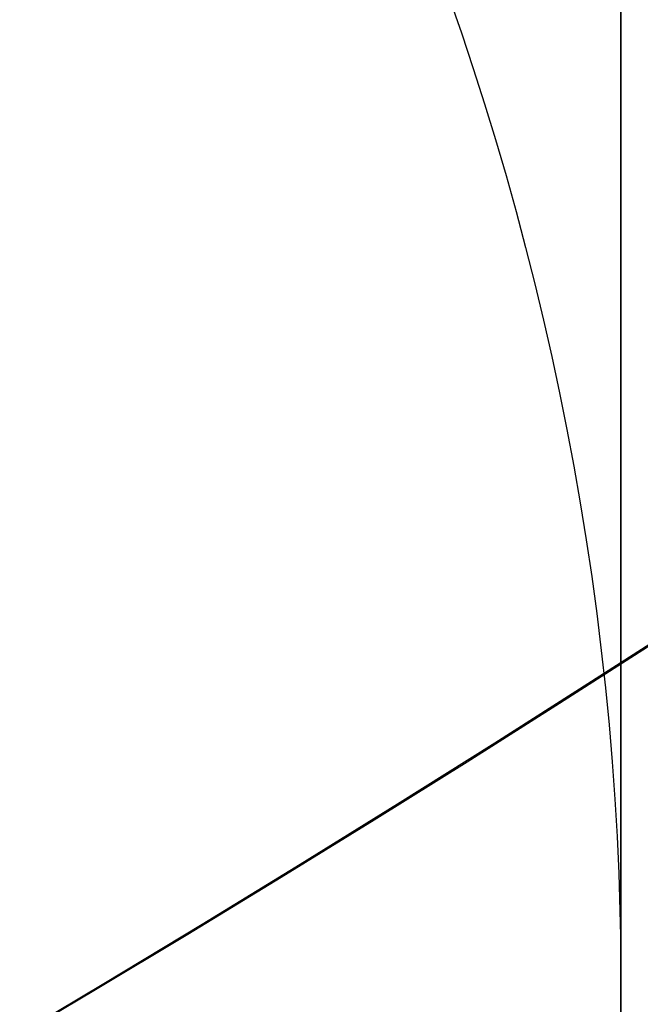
# Model space of a CAD drawing. Header units: millimetres. Extents: x -273 to 273, y -262 to 262.
# Tile 128 of 256: x 0.9416 to 1.0019, y -1.5899 to -1.4942. Entities that reach past the tile are written whole.
import ezdxf

# ---------------------------------------------------------------- set-up
doc = ezdxf.new("R2010")
doc.units = ezdxf.units.MM
doc.header["$MEASUREMENT"] = 0
doc.layers.add('Default', color=7, linetype='Continuous', true_color=0x000000)

# ---------------------------------------------------------------- blocks, each defined once
blk = doc.blocks.new('Block 01')
at = {"layer": 'Default', "color": 9, "true_color": 0xbfbfbf}
for points, knots in [([(0.9999999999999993, 0.9625595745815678, 779.189699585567), (0.9999999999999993, 1.280998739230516, 768.9222849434), (0.9999999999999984, 1.608226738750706, 758.6551502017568), (0.9999999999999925, 2.16290841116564, 741.7134129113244), (0.9999999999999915, 2.385163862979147, 735.0386403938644), (0.9999999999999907, 2.680020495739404, 726.3185048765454), (0.9999999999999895, 2.749496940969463, 724.2730361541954), (0.9999999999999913, 2.950221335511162, 718.3886082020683), (0.9999999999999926, 3.082223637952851, 714.5496747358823), (0.9999999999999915, 3.277304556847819, 708.9117359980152), (0.9999999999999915, 3.339734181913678, 707.1127082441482), (0.9999999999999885, 3.555340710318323, 700.9136911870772), (0.9999999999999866, 3.70928984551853, 696.5137288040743), (0.9999999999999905, 3.950457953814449, 689.6254209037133), (0.9999999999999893, 4.037597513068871, 687.1370725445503), (0.9999999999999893, 4.243346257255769, 681.2464907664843), (0.9999999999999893, 4.361796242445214, 677.8442516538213), (0.9999999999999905, 4.515059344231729, 673.3905213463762), (0.9999999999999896, 4.551104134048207, 672.3390726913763), (0.9999999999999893, 4.654748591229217, 669.3007794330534), (0.9999999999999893, 4.721901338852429, 667.3139195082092), (0.9999999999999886, 4.819302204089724, 664.3890582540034), (0.9999999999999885, 4.850315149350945, 663.4510824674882), (0.9999999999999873, 4.939106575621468, 660.7418510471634), (0.9999999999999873, 4.996199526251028, 658.9705727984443), (0.9999999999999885, 5.078196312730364, 656.3635239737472), (0.9999999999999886, 5.104171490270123, 655.5277872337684), (0.9999999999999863, 5.178117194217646, 653.1145003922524), (0.9999999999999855, 5.225159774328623, 651.5369216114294), (0.9999999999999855, 5.29177571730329, 649.2151569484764), (0.9999999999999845, 5.312728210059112, 648.4710108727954), (0.9999999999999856, 5.371892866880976, 646.3223061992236), (0.9999999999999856, 5.408934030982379, 644.9177149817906), (0.9999999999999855, 5.460257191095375, 642.8504632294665), (0.9999999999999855, 5.476222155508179, 642.1878448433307), (0.9999999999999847, 5.520726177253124, 640.2741157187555), (0.9999999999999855, 5.547853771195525, 639.0229716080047), (0.9999999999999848, 5.58403775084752, 637.1812211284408), (0.9999999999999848, 5.595070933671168, 636.5906540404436), (0.9999999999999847, 5.633113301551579, 634.4275768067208), (0.9999999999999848, 5.656253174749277, 632.854995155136), (0.9999999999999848, 5.683104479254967, 630.3453829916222), (0.9999999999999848, 5.690876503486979, 629.4083981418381), (0.9999999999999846, 5.704959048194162, 626.7757251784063), (0.9999999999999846, 5.705103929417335, 625.0799908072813), (0.9999999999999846, 5.686627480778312, 622.6148386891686), (0.9999999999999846, 5.678186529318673, 621.8453577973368), (0.9999999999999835, 5.64545024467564, 619.6685621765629), (0.9999999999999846, 5.613843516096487, 618.2613429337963), (0.9999999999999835, 5.547641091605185, 616.2076259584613), (0.9999999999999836, 5.523868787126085, 615.5607945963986), (0.9999999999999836, 5.446622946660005, 613.7124725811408), (0.9999999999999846, 5.385124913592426, 612.5113068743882), (0.9999999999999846, 5.275243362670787, 610.7489796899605), (0.9999999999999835, 5.237283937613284, 610.1871802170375), (0.9999999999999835, 5.118499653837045, 608.5617062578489), (0.9999999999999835, 5.029625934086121, 607.4986175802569), (0.9999999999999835, 4.881019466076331, 605.9291952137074), (0.9999999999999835, 4.83032082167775, 605.4220101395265), (0.9999999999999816, 4.673910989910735, 603.9353326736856), (0.9999999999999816, 4.560934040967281, 602.956608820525), (0.9999999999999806, 4.379236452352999, 601.5028346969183), (0.9999999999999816, 4.317553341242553, 601.0269018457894), (0.9999999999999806, 4.12857482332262, 599.6160337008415), (0.9999999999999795, 3.995433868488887, 598.6818870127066), (0.9999999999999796, 3.786684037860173, 597.287361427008), (0.9999999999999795, 3.716032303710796, 596.826235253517), (0.9999999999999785, 3.50066539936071, 595.4488499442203), (0.9999999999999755, 3.351765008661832, 594.5332490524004), (0.9999999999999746, 3.122282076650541, 593.1623081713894), (0.9999999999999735, 3.044892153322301, 592.7064300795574), (0.9999999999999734, 2.732205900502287, 590.8863798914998), (0.9999999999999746, 2.48970919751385, 589.5234549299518), (0.9999999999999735, 2.078471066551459, 587.25494673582), (0.9999999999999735, 1.91220008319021, 586.3489072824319), (0.9999999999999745, 1.410808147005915, 583.632654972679), (0.9999999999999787, 1.072868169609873, 581.822963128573), (0.9999999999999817, 0.5711502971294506, 579.1065381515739), (0.9999999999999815, 0.4046971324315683, 578.2002993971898), (0.9999999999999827, -0.09076097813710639, 575.4739079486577), (0.9999999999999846, -0.4145497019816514, 573.6527914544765), (0.9999999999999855, -0.8824460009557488, 570.9120456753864), (0.9999999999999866, -1.035911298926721, 569.9940308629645), (0.9999999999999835, -1.488219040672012, 567.219143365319), (0.9999999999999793, -1.775493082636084, 565.3603697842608), (0.9999999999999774, -2.18030329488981, 562.5551785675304), (0.9999999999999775, -2.311710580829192, 561.6107802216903), (0.9999999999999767, -2.6956154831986, 558.739862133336), (0.9999999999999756, -2.932182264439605, 556.8112103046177), (0.9999999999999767, -3.257130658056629, 553.8923683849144), (0.9999999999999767, -3.36147088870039, 552.9039599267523), (0.9999999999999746, -3.663546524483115, 549.8806416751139), (0.9999999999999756, -3.843391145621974, 547.8439591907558), (0.9999999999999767, -4.083989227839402, 544.7530731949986), (0.9999999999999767, -4.160288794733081, 543.7000679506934), (0.9999999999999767, -4.379039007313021, 540.4594946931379), (0.9999999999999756, -4.504346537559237, 538.2707934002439), (0.9999999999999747, -4.668144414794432, 534.9404097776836), (0.9999999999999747, -4.719466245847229, 533.7993364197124), (0.9999999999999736, -4.865625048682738, 530.2683522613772), (0.9999999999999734, -4.946798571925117, 527.8778965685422), (0.9999999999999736, -5.053184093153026, 524.2318923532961), (0.9999999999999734, -5.086627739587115, 522.9765634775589), (0.9999999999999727, -5.166318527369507, 519.7554249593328), (0.9999999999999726, -5.209125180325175, 517.7895314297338), (0.9999999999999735, -5.261845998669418, 515.1450833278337), (0.9999999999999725, -5.274934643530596, 514.4665890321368), (0.9999999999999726, -5.313790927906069, 512.3949672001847), (0.9999999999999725, -5.338397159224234, 511.0018180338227), (0.9999999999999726, -5.374120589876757, 508.8936473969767), (0.9999999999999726, -5.385971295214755, 508.1786381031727), (0.9999999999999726, -5.421515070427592, 505.9960504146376), (0.9999999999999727, -5.44455021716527, 504.5284613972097), (0.9999999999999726, -5.478716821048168, 502.3080902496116), (0.9999999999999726, -5.490179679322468, 501.5553131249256), (0.9999999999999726, -5.524920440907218, 499.2587152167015), (0.9999999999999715, -5.547960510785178, 497.7148908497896), (0.9999999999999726, -5.582803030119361, 495.3799789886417), (0.9999999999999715, -5.594605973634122, 494.5888914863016), (0.9999999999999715, -5.630680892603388, 492.1773672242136), (0.9999999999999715, -5.655055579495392, 490.5569319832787), (0.9999999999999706, -5.692442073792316, 488.1072702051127), (0.9999999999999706, -5.705190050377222, 487.2780396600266), (0.9999999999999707, -5.74436228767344, 484.7528019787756), (0.9999999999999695, -5.771155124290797, 483.0568005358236), (0.9999999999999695, -5.812589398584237, 480.4943105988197), (0.9999999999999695, -5.826764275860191, 479.6278145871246), (0.9999999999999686, -5.870422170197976, 476.9922073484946), (0.9999999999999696, -5.900470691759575, 475.2231054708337), (0.9999999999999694, -5.94709219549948, 472.5518411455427), (0.9999999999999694, -5.963052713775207, 471.6496680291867), (0.9999999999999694, -6.012209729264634, 468.9091680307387), (0.9999999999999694, -6.046105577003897, 467.0708536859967), (0.9999999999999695, -6.098688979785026, 464.2970022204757), (0.9999999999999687, -6.116670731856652, 463.3614517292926), (0.9999999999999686, -6.171965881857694, 460.5236705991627), (0.9999999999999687, -6.210054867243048, 458.6214550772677), (0.9999999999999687, -6.269009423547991, 455.7533387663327), (0.9999999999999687, -6.289124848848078, 454.7874225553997), (0.9999999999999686, -6.350823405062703, 451.8621084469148), (0.9999999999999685, -6.393205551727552, 449.9027274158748), (0.9999999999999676, -6.458574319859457, 446.9508051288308), (0.9999999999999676, -6.480812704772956, 445.9582472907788), (0.9999999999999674, -6.548807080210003, 442.9572863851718), (0.9999999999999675, -6.595336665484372, 440.9489008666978), (0.9999999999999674, -6.666795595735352, 437.9257695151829), (0.9999999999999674, -6.691023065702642, 436.9110070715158), (0.9999999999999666, -6.764833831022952, 433.8484250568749), (0.9999999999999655, -6.815119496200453, 431.8006224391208), (0.9999999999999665, -6.891976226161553, 428.7210187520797), (0.9999999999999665, -6.917935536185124, 427.689202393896), (0.9999999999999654, -7.023149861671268, 423.5381438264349), (0.9999999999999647, -7.103971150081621, 420.4189414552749), (0.9999999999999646, -7.241138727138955, 415.2075659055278), (0.9999999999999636, -7.296784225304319, 413.1153741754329), (0.9999999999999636, -7.437003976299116, 407.8807120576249), (0.9999999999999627, -7.522078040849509, 404.7382550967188), (0.9999999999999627, -7.635937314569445, 400.5500160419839), (0.9999999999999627, -7.664407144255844, 399.5042253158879), (0.9999999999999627, -7.749700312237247, 396.3732967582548), (0.9999999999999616, -7.806582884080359, 394.2881605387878), (0.9999999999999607, -7.891672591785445, 391.1648765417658), (0.9999999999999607, -7.919936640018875, 390.1267303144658), (0.9999999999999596, -8.004297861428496, 387.0239288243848), (0.9999999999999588, -8.060283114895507, 384.9592705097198), (0.9999999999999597, -8.14361918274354, 381.8691233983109), (0.9999999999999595, -8.171199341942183, 380.8436407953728), (0.9999999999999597, -8.253224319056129, 377.7832600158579), (0.9999999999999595, -8.307391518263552, 375.7483543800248), (0.9999999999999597, -8.387610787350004, 372.7048750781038), (0.9999999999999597, -8.414063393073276, 371.6963119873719), (0.9999999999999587, -8.492453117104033, 368.6903561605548), (0.9999999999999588, -8.54395021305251, 366.6929519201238), (0.9999999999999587, -8.619791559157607, 363.7073823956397), (0.9999999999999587, -8.644707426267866, 362.7192316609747), (0.9999999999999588, -8.718267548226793, 359.7774156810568), (0.9999999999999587, -8.766311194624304, 357.8237353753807), (0.9999999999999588, -8.836616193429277, 354.9050284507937), (0.9999999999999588, -8.859620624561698, 353.9400197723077), (0.9999999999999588, -8.927260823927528, 351.0697687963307), (0.9999999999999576, -8.971136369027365, 349.1645085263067), (0.9999999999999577, -9.034850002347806, 346.3193275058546), (0.9999999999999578, -9.055602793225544, 345.3794272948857), (0.9999999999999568, -9.116336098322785, 342.5858762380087), (0.9999999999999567, -9.155397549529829, 340.7322053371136), (0.9999999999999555, -9.21156898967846, 337.9649235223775), (0.9999999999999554, -9.229764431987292, 337.0513347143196), (0.9999999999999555, -9.282706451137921, 334.3373276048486), (0.9999999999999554, -9.31637641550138, 332.5368882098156), (0.9999999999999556, -9.364159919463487, 329.8495882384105), (0.9999999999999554, -9.379526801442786, 328.9627500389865), (0.9999999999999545, -9.423894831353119, 326.3288391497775), (0.9999999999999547, -9.451664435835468, 324.5817456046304), (0.9999999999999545, -9.490320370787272, 321.9742184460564), (0.9999999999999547, -9.502621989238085, 321.1138059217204), (0.9999999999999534, -9.53931983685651, 318.4428241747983), (0.9999999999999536, -9.562072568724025, 316.6322322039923), (0.9999999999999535, -9.59311716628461, 313.8735154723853), (0.9999999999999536, -9.60313404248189, 312.9254102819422), (0.9999999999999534, -9.630812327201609, 310.1118496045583), (0.9999999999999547, -9.646493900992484, 308.2463744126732), (0.9999999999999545, -9.665478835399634, 305.4627481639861), (0.9999999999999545, -9.671023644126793, 304.5446125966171), (0.9999999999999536, -9.689922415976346, 300.9248933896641), (0.9999999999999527, -9.697519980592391, 298.223278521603), (0.9999999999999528, -9.697964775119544, 293.7590302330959), (0.9999999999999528, -9.695019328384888, 291.9963982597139), (0.9999999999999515, -9.679547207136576, 287.6344381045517), (0.9999999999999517, -9.663126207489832, 285.0351232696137), (0.9999999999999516, -9.631127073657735, 281.5788330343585), (0.9999999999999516, -9.62236325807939, 280.7217952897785), (0.9999999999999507, -9.593669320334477, 278.1613667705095), (0.9999999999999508, -9.571257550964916, 276.4580037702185), (0.9999999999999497, -9.532633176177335, 273.9073598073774), (0.9999999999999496, -9.518965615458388, 273.0600403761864), (0.9999999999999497, -9.461142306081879, 269.6828585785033), (0.9999999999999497, -9.410324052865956, 267.1531103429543), (0.9999999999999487, -9.274660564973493, 261.2689274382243), (0.9999999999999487, -9.184113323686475, 257.9146251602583), (0.9999999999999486, -9.080691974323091, 254.5607204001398)], [-52.550842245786, -52.550842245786, -52.550842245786, -52.550842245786, -49.46913893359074, -49.46913893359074, -47.4655976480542, -47.4655976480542, -46.85160315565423, -46.85160315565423, -45.69924249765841, -45.69924249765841, -45.15920929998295, -45.15920929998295, -43.83841285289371, -43.83841285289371, -43.09145074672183, -43.09145074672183, -42.07016064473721, -42.07016064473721, -41.75454075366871, -41.75454075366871, -41.15814246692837, -41.15814246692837, -40.87659596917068, -40.87659596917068, -40.34493663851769, -40.34493663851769, -40.0940945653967, -40.0940945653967, -39.62061078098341, -39.62061078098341, -39.39727851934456, -39.39727851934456, -38.97575503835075, -38.97575503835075, -38.7769118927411, -38.7769118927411, -38.40148105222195, -38.40148105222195, -38.22428011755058, -38.22428011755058, -37.75245740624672, -37.75245740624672, -37.47135337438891, -37.47135337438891, -36.96264374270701, -36.96264374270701, -36.73178726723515, -36.73178726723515, -36.30953076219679, -36.30953076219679, -36.11535254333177, -36.11535254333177, -35.75454985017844, -35.75454985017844, -35.58562806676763, -35.58562806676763, -35.26560732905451, -35.26560732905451, -35.11269552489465, -35.11269552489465, -34.81714271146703, -34.81714271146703, -34.67317006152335, -34.67317006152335, -34.3901024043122, -34.3901024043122, -34.25015097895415, -34.25015097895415, -33.97186621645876, -33.97186621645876, -33.83314642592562, -33.83314642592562, -33.41785203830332, -33.41785203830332, -33.14150159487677, -33.14150159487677, -32.58920977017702, -32.58920977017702, -32.31279060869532, -32.31279060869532, -31.75789578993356, -31.75789578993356, -31.47867158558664, -31.47867158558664, -30.91444265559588, -30.91444265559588, -30.62839736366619, -30.62839736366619, -30.04550089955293, -30.04550089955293, -29.74733536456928, -29.74733536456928, -29.13398988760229, -29.13398988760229, -28.81726423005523, -28.81726423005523, -28.15960618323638, -28.15960618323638, -27.81694073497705, -27.81694073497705, -27.09940437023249, -27.09940437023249, -26.72267315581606, -26.72267315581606, -26.1327670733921, -26.1327670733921, -25.92918096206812, -25.92918096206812, -25.51117119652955, -25.51117119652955, -25.29663895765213, -25.29663895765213, -24.85630806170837, -24.85630806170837, -24.63044874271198, -24.63044874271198, -24.16724985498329, -24.16724985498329, -23.9298971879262, -23.9298971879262, -23.44371162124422, -23.44371162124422, -23.1949130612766, -23.1949130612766, -22.68604916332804, -22.68604916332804, -22.42606558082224, -22.42606558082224, -21.89525851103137, -21.89525851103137, -21.62456422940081, -21.62456422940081, -21.07297624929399, -21.07297624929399, -20.7922592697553, -20.7922592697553, -20.22148029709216, -20.22148029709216, -19.93164261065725, -19.93164261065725, -19.3436908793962, -19.3436908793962, -19.04584880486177, -19.04584880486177, -18.44317153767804, -18.44317153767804, -18.13865605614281, -18.13865605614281, -17.52413012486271, -17.52413012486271, -17.21448726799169, -17.21448726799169, -16.2784125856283, -16.2784125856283, -15.6505331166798, -15.6505331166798, -14.70745062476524, -14.70745062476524, -14.39359716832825, -14.39359716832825, -13.76782357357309, -13.76782357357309, -13.45626429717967, -13.45626429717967, -12.83663912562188, -12.83663912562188, -12.52888309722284, -12.52888309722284, -11.91819516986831, -11.91819516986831, -11.61552218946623, -11.61552218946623, -11.01610182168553, -11.01610182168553, -10.71956238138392, -10.71956238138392, -10.13328115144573, -10.13328115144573, -9.843696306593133, -9.843696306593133, -9.27196677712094, -9.27196677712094, -8.989928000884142, -8.989928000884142, -8.433703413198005, -8.433703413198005, -8.159572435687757, -8.159572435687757, -7.619346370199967, -7.619346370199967, -7.353254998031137, -7.353254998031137, -6.829060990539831, -6.829060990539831, -6.570910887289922, -6.570910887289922, -6.027690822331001, -6.027690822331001, -5.743243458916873, -5.743243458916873, -5.18358175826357, -5.18358175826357, -4.908136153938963, -4.908136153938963, -4.097651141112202, -4.097651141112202, -3.568861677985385, -3.568861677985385, -2.789054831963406, -2.789054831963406, -2.531930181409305, -2.531930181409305, -2.020878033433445, -2.020878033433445, -1.766649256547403, -1.766649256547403, -1.007574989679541, -1.007574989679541, -0.000925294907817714, -0.000925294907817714, -0.000925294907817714, -0.000925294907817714]), ([(0.9999999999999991, -0.2052013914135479, 771.7291281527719), (0.9999999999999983, 0.03975907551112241, 763.9344681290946), (0.9999999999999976, 0.2898410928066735, 756.1399690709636), (0.9999999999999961, 0.7635466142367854, 741.6708128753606), (0.9999999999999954, 0.9858062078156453, 734.9961111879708), (0.9999999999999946, 1.280655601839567, 726.2760610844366), (0.9999999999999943, 1.350131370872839, 724.2306072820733), (0.9999999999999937, 1.550852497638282, 718.3462274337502), (0.9999999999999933, 1.682852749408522, 714.5073271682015), (0.9999999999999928, 1.877930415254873, 708.8694455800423), (0.9999999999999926, 1.940358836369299, 707.070441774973), (0.9999999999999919, 2.1559601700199, 700.871538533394), (0.9999999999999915, 2.309905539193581, 696.4716660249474), (0.9999999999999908, 2.551066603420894, 689.5835586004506), (0.9999999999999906, 2.638202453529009, 687.0953208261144), (0.9999999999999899, 2.843937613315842, 681.2051568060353), (0.9999999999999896, 2.962378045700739, 677.8032248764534), (0.9999999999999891, 3.115628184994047, 673.3499515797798), (0.999999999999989, 3.151668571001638, 672.2986527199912), (0.9999999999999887, 3.255297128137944, 669.2608965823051), (0.9999999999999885, 3.32243878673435, 667.2744239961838), (0.9999999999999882, 3.419822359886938, 664.3501933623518), (0.9999999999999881, 3.450828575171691, 663.4124608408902), (0.9999999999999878, 3.539596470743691, 660.704074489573), (0.9999999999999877, 3.596673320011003, 658.9333980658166), (0.9999999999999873, 3.678645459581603, 656.3273161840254), (0.9999999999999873, 3.704611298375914, 655.4919445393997), (0.999999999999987, 3.778525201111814, 653.0798993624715), (0.9999999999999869, 3.825546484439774, 651.503197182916), (0.9999999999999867, 3.892130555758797, 649.1828278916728), (0.9999999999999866, 3.913071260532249, 648.4392005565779), (0.9999999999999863, 3.972196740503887, 646.2922325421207), (0.9999999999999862, 4.009212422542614, 644.8888592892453), (0.999999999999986, 4.060498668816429, 642.8235324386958), (0.9999999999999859, 4.076450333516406, 642.161620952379), (0.9999999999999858, 4.120911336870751, 640.2502285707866), (0.9999999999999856, 4.14801225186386, 639.0007143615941), (0.9999999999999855, 4.184159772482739, 637.1615244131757), (0.9999999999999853, 4.19518031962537, 636.57188790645), (0.9999999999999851, 4.233168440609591, 634.4129167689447), (0.999999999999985, 4.256278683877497, 632.8435107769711), (0.9999999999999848, 4.283098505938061, 630.3395495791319), (0.9999999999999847, 4.290862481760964, 629.4050399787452), (0.9999999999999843, 4.3049359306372, 626.7807965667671), (0.9999999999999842, 4.305114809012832, 625.0910165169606), (0.999999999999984, 4.286757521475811, 622.6353096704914), (0.9999999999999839, 4.278371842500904, 621.8693201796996), (0.9999999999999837, 4.245857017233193, 619.7039926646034), (0.9999999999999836, 4.21447517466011, 618.3047490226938), (0.9999999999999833, 4.148732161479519, 616.2634379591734), (0.9999999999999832, 4.12514340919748, 615.6210389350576), (0.9999999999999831, 4.048541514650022, 613.7866823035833), (0.999999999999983, 3.987582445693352, 612.5950460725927), (0.9999999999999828, 3.878670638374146, 610.8472161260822), (0.9999999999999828, 3.841069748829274, 610.2903893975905), (0.9999999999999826, 3.723445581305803, 608.6798807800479), (0.9999999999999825, 3.635454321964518, 607.6267784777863), (0.9999999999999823, 3.488318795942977, 606.0721949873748), (0.9999999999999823, 3.438128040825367, 605.569870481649), (0.9999999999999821, 3.283251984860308, 604.0971539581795), (0.999999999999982, 3.171363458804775, 603.1275236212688), (0.9999999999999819, 2.991376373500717, 601.6869588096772), (0.9999999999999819, 2.930246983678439, 601.2151505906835), (0.9999999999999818, 2.742844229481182, 599.8156275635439), (0.9999999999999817, 2.610761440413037, 598.8886963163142), (0.9999999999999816, 2.403598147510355, 597.5044463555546), (0.9999999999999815, 2.333431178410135, 597.0463870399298), (0.9999999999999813, 2.119379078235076, 595.6771341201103), (0.9999999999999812, 1.971324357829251, 594.7665961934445), (0.9999999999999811, 1.743064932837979, 593.402754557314), (0.9999999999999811, 1.666031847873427, 592.9489163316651), (0.999999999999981, 1.354493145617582, 591.1353137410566), (0.9999999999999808, 1.112800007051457, 589.7767941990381), (0.9999999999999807, 0.7026845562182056, 587.5143018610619), (0.9999999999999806, 0.5367179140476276, 586.6098754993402), (0.9999999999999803, 0.035694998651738, 583.8955381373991), (0.9999999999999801, -0.3021880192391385, 582.0861495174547), (0.9999999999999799, -0.8040808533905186, 579.3688656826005), (0.9999999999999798, -0.9707572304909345, 578.4614631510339), (0.9999999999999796, -1.467305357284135, 575.7292890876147), (0.9999999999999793, -1.791945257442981, 573.9035507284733), (0.9999999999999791, -2.261264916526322, 571.1548994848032), (0.999999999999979, -2.415306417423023, 570.2336020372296), (0.9999999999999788, -2.869558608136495, 567.4473514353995), (0.9999999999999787, -3.158147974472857, 565.5804883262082), (0.9999999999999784, -3.564914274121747, 562.762602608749), (0.9999999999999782, -3.697004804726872, 561.8136061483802), (0.999999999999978, -4.082972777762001, 558.9282844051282), (0.9999999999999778, -4.320842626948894, 556.9898160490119), (0.9999999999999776, -4.647599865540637, 554.0561529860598), (0.9999999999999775, -4.752521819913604, 553.0627493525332), (0.9999999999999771, -5.056228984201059, 550.0247599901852), (0.999999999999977, -5.237049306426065, 547.9783932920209), (0.9999999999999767, -5.478921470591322, 544.8733274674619), (0.9999999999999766, -5.555603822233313, 543.8158340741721), (0.9999999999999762, -5.775360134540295, 540.5628881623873), (0.999999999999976, -5.90123965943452, 538.3662981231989), (0.9999999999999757, -6.065739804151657, 535.024765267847), (0.9999999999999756, -6.117259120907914, 533.8804352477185), (0.9999999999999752, -6.263903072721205, 530.3412794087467), (0.999999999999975, -6.345337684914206, 527.9459071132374), (0.9999999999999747, -6.452022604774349, 524.2933648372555), (0.9999999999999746, -6.48554370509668, 523.036415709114), (0.9999999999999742, -6.565390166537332, 519.8121244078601), (0.999999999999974, -6.608270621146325, 517.8446980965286), (0.9999999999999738, -6.661070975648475, 515.1984166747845), (0.9999999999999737, -6.674175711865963, 514.5196220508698), (0.9999999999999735, -6.713072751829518, 512.4473730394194), (0.9999999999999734, -6.737701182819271, 511.0538969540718), (0.9999999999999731, -6.773451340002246, 508.9453584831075), (0.9999999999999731, -6.785308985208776, 508.2303083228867), (0.9999999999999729, -6.820868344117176, 506.0478120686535), (0.9999999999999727, -6.843910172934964, 504.5803553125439), (0.9999999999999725, -6.878081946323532, 502.3602769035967), (0.9999999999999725, -6.889545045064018, 501.6076602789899), (0.9999999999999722, -6.924282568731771, 499.3117057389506), (0.999999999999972, -6.947317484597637, 497.7683642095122), (0.9999999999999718, -6.98214837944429, 495.4342466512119), (0.9999999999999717, -6.993946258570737, 494.6434706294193), (0.9999999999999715, -7.030002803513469, 492.2329982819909), (0.9999999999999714, -7.054362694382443, 490.6133034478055), (0.9999999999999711, -7.091723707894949, 488.1648017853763), (0.999999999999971, -7.104462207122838, 487.3359909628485), (0.9999999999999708, -7.143603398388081, 484.8120925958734), (0.9999999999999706, -7.170373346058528, 483.1170107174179), (0.9999999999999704, -7.211770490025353, 480.5559323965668), (0.9999999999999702, -7.225932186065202, 479.689928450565), (0.99999999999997, -7.269548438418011, 477.05584621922), (0.9999999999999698, -7.299567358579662, 475.2877772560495), (0.9999999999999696, -7.346142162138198, 472.6180800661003), (0.9999999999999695, -7.362086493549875, 471.7164411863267), (0.9999999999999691, -7.411193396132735, 468.9775661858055), (0.999999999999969, -7.445054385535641, 467.1403425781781), (0.9999999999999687, -7.497583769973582, 464.3681326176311), (0.9999999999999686, -7.515547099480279, 463.4331329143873), (0.9999999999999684, -7.570786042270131, 460.5970035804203), (0.9999999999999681, -7.608836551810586, 458.6958890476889), (0.9999999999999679, -7.667732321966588, 455.8294188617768), (0.9999999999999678, -7.687827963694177, 454.8640478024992), (0.9999999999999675, -7.749466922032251, 451.9403483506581), (0.9999999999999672, -7.791808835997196, 449.9820368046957), (0.999999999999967, -7.8571169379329, 447.0317037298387), (0.9999999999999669, -7.879335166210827, 446.039665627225), (0.9999999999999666, -7.947269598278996, 443.040224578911), (0.9999999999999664, -7.993759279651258, 441.0328391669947), (0.9999999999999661, -8.065158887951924, 438.0111839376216), (0.999999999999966, -8.089366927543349, 436.996897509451), (0.9999999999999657, -8.16312078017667, 433.935686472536), (0.9999999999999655, -8.213369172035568, 431.8887788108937), (0.9999999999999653, -8.29017147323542, 428.8104846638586), (0.9999999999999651, -8.316113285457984, 427.779082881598), (0.9999999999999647, -8.421262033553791, 423.6295282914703), (0.9999999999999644, -8.502036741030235, 420.5114153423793), (0.9999999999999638, -8.639134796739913, 415.301706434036), (0.9999999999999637, -8.694756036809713, 413.2100918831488), (0.9999999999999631, -8.834924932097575, 407.9766352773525), (0.9999999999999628, -8.919974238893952, 404.8348066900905), (0.9999999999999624, -9.033806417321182, 400.6473439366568), (0.9999999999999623, -9.062271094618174, 399.6017010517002), (0.999999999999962, -9.147552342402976, 396.4711265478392), (0.9999999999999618, -9.204429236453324, 394.3861965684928), (0.9999999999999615, -9.289513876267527, 391.2631780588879), (0.9999999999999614, -9.31777740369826, 390.2250910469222), (0.999999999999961, -9.402140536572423, 387.1223808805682), (0.9999999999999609, -9.458129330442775, 385.0577547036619), (0.9999999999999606, -9.541474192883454, 381.9676132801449), (0.9999999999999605, -9.569058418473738, 380.9421041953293), (0.9999999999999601, -9.651098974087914, 377.8815598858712), (0.9999999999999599, -9.705278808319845, 375.8465172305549), (0.9999999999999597, -9.785520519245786, 372.8027908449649), (0.9999999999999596, -9.811981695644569, 371.7941176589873), (0.9999999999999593, -9.890400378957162, 368.7877490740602), (0.999999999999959, -9.941918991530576, 366.7900421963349), (0.9999999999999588, -10.0177960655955, 363.8039778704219), (0.9999999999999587, -10.04272487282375, 362.8156349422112), (0.9999999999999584, -10.11632688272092, 359.8731611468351), (0.9999999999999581, -10.16440059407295, 357.9190152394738), (0.9999999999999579, -10.23475404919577, 354.9995696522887), (0.9999999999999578, -10.25777558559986, 354.034287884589), (0.9999999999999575, -10.32546992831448, 351.163137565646), (0.9999999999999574, -10.36938359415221, 349.2572510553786), (0.999999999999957, -10.433157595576, 346.4110910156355), (0.9999999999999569, -10.45393136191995, 345.4708380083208), (0.9999999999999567, -10.51473010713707, 342.6761499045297), (0.9999999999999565, -10.55383703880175, 340.8216947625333), (0.9999999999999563, -10.61007961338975, 338.0531977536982), (0.9999999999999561, -10.62829949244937, 337.1391779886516), (0.9999999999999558, -10.68131693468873, 334.4238014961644), (0.9999999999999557, -10.71503879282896, 332.6224236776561), (0.9999999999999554, -10.762902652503, 329.9336785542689), (0.9999999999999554, -10.7782968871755, 329.0463336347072), (0.999999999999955, -10.8227485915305, 326.410829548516), (0.9999999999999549, -10.85057526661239, 324.6626495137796), (0.9999999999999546, -10.88931877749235, 322.0534572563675), (0.9999999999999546, -10.90164996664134, 321.1924661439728), (0.9999999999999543, -10.93844127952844, 318.5196234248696), (0.9999999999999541, -10.96125860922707, 316.7077490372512), (0.9999999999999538, -10.99240361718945, 313.9470411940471), (0.9999999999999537, -11.00245550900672, 312.9982273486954), (0.9999999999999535, -11.03023938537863, 310.1824642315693), (0.9999999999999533, -11.04599193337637, 308.3154951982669), (0.9999999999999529, -11.0650839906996, 305.5295941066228), (0.9999999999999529, -11.07066441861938, 304.6106776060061), (0.9999999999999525, -11.08970462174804, 300.9877286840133), (0.9999999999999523, -11.09740779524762, 298.2836648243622), (0.9999999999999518, -11.09802542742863, 293.8152786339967), (0.9999999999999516, -11.09514746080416, 292.0509579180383), (0.9999999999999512, -11.07983907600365, 287.6847548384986), (0.9999999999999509, -11.06351255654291, 285.0828856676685), (0.9999999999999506, -11.03163321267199, 281.6231920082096), (0.9999999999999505, -11.02289856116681, 280.7653054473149), (0.9999999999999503, -10.99429016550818, 278.2023441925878), (0.99999999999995, -10.97193319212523, 276.4972971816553), (0.9999999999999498, -10.9333871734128, 273.9441370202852), (0.9999999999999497, -10.91974508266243, 273.0959854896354), (0.9999999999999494, -10.86202136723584, 269.7155293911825), (0.9999999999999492, -10.81127225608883, 267.1833387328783), (0.9999999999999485, -10.67568597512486, 261.2905291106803), (0.9999999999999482, -10.58511832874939, 257.9300429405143), (0.9999999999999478, -10.48135596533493, 254.5607203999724)], [0.742078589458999, 0.742078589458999, 0.742078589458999, 0.742078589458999, 3.081672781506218, 3.081672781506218, 5.085228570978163, 5.085228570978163, 5.699229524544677, 5.699229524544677, 6.851600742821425, 6.851600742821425, 7.391636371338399, 7.391636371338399, 8.712429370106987, 8.712429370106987, 9.459371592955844, 9.459371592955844, 10.48058769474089, 10.48058769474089, 10.79616825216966, 10.79616825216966, 11.39246091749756, 11.39246091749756, 11.6739394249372, 11.6739394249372, 12.20542761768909, 12.20542761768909, 12.45616459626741, 12.45616459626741, 12.92939376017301, 12.92939376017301, 13.15257433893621, 13.15257433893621, 13.57373986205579, 13.57373986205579, 13.77237444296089, 13.77237444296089, 14.14732293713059, 14.14732293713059, 14.32424782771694, 14.32424782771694, 14.79512620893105, 14.79512620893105, 15.07549266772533, 15.07549266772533, 15.5824250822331, 15.5824250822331, 15.81223812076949, 15.81223812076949, 16.2321086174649, 16.2321086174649, 16.42495946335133, 16.42495946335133, 16.78290532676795, 16.78290532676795, 16.95033443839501, 16.95033443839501, 17.2673534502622, 17.2673534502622, 17.41880188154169, 17.41880188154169, 17.71161253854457, 17.71161253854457, 17.85433926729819, 17.85433926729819, 18.13522422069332, 18.13522422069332, 18.27424665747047, 18.27424665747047, 18.55099645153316, 18.55099645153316, 18.68909745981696, 18.68909745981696, 19.10305581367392, 19.10305581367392, 19.37891870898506, 19.37891870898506, 19.93112780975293, 19.93112780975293, 20.20790738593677, 20.20790738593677, 20.76422196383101, 20.76422196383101, 21.04445097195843, 21.04445097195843, 21.61114858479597, 21.61114858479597, 21.89859350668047, 21.89859350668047, 22.48447090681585, 22.48447090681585, 22.78415035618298, 22.78415035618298, 23.40042640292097, 23.40042640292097, 23.71850893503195, 23.71850893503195, 24.37855119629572, 24.37855119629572, 24.72220143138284, 24.72220143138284, 25.44122734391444, 25.44122734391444, 25.81845179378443, 25.81845179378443, 26.40882859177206, 26.40882859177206, 26.61250850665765, 26.61250850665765, 27.03062390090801, 27.03062390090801, 27.24517225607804, 27.24517225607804, 27.6854713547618, 27.6854713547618, 27.91128655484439, 27.91128655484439, 28.37434883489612, 28.37434883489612, 28.61161227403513, 28.61161227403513, 29.09758433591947, 29.09758433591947, 29.34626138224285, 29.34626138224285, 29.85485839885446, 29.85485839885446, 30.11469894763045, 30.11469894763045, 30.64520548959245, 30.64520548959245, 30.91574426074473, 30.91574426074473, 31.46701470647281, 31.46701470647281, 31.74757137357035, 31.74757137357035, 32.31803005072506, 32.31803005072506, 32.60770926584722, 32.60770926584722, 33.19535043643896, 33.19535043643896, 33.49304179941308, 33.49304179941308, 34.09542957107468, 34.09542957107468, 34.39980757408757, 34.39980757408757, 35.01407576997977, 35.01407576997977, 35.32359967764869, 35.32359967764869, 36.2593639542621, 36.2593639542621, 36.88708132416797, 36.88708132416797, 37.82999197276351, 37.82999197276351, 38.14380664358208, 38.14380664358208, 38.76952949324, 38.76952949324, 39.08107655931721, 39.08107655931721, 39.70070316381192, 39.70070316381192, 40.00847265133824, 40.00847265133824, 40.61921265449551, 40.61921265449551, 40.92192411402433, 40.92192411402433, 41.52144609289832, 41.52144609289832, 41.81804855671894, 41.81804855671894, 42.40448009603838, 42.40448009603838, 42.69415212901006, 42.69415212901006, 43.26607993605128, 43.26607993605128, 43.54822969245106, 43.54822969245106, 44.10469970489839, 44.10469970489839, 44.37896497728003, 44.37896497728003, 44.9194824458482, 44.9194824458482, 45.18573069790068, 45.18573069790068, 45.71026023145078, 45.71026023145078, 45.96858862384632, 45.96858862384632, 46.5122033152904, 46.5122033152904, 46.7968684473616, 46.7968684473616, 47.3569884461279, 47.3569884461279, 47.63267330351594, 47.63267330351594, 48.44390755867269, 48.44390755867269, 48.9732130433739, 48.9732130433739, 49.75379990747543, 49.75379990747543, 50.01118368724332, 50.01118368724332, 50.52274989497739, 50.52274989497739, 50.77723268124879, 50.77723268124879, 51.53705264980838, 51.53705264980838, 52.5455749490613, 52.5455749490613, 52.5455749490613, 52.5455749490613]), ([(0.6999999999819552, 1.523166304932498, 593.9062886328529), (0.7785398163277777, 1.523166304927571, 593.9062886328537), (0.9347174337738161, 1.587553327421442, 593.8955125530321), (0.9999999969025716, 1.741588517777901, 593.869732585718), (0.9999999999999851, 1.819050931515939, 593.8567681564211)], [-3.825601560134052e-11, -3.825601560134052e-11, -3.825601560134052e-11, -3.825601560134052e-11, 0.5, 0.999999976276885, 0.999999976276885, 0.999999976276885, 0.999999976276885]), ([(0.6999999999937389, 1.515861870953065, 710.6580815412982), (0.7785398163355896, 1.515861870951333, 710.6580815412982), (0.9347174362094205, 1.581105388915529, 710.6603390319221), (0.9999999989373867, 1.737189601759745, 710.665739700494), (0.9999999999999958, 1.815682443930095, 710.6684556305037)], [-1.327389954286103e-11, -1.327389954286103e-11, -1.327389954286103e-11, -1.327389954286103e-11, 0.5, 0.9999999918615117, 0.9999999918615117, 0.9999999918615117, 0.9999999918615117]), ([(0.6999999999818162, 1.292429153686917, 592.5460224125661), (0.7785398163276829, 1.292429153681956, 592.546022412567), (0.9347174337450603, 1.356769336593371, 592.534970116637), (0.9999999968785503, 1.510692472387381, 592.5085293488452), (0.9999999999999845, 1.588098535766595, 592.4952326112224)], [-3.855090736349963e-11, -3.855090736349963e-11, -3.855090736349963e-11, -3.855090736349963e-11, 0.5, 0.9999999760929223, 0.9999999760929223, 0.9999999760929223, 0.9999999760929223])]:
    blk.add_open_spline(points, degree=3, knots=knots, dxfattribs=at)

msp = doc.modelspace()

# ---------------------------------------------------------------- linework, layer by layer
at = {"layer": 'Default', "color": 9, "true_color": 0xbfbfbf}
for centre, radius in [((2.48689957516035e-13, 4.67546815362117e-14, -579.6680000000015), 16), ((1.76744971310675e-13, 1.17676755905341e-15, -67.067876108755), 3.5), ((1.502247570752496e-14, 1.572370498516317e-15, -65.41749310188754), 3.5), ((1.766383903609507e-13, 3.113232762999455e-15, -62.66787610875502), 3), ((1.76717114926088e-13, 1.682889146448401e-15, -65.91787610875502), 2.625), ((2.48689957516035e-13, 4.217312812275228e-14, -582.5224783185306), 2.552031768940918), ((2.581645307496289e-14, 3.38909400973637e-15, -61.26787610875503), 2.4585), ((2.486899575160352e-13, 4.553261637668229e-14, -580.4293920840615), 2), ((2.77542757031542e-13, 3.047517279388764e-14, -558.4680000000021), 1.85)]:
    msp.add_circle(centre, radius, dxfattribs=at)
for centre, radius, start, end in [((-3.8628076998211e-14, 1.277357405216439e-14, -22), 100.85, 0.002522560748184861, 270), ((-3.8628076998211e-14, 1.277357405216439e-14, -22), 100.05, 0.00252256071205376, 270), ((2.486899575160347e-13, 4.820173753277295e-14, -579.1680000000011), 15.99999999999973, 269.9999999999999, 89.99999999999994), ((2.48689957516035e-13, 4.464902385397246e-14, -580.168000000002), 16, 270, 89.99999999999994), ((2.486899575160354e-13, 7.48470901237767e-14, -578.6680000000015), 15.49999999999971, 269.9999999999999, 89.9999999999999), ((2.486899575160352e-13, 9.565976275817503e-15, -603.1680000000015), 7.499999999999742, 269.9999999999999, 89.99999999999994), ((2.486899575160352e-13, 4.598129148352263e-14, -580.1680000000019), 7.500000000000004, 270, 89.99999999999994), ((2.48689957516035e-13, 7.789619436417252e-15, -603.668000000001), 6.999999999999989, 269.9999999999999, 89.9999999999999), ((2.48689957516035e-13, 7.345530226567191e-15, -603.6680000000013), 4.458500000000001, 270, 89.99999999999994), ((2.486344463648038e-13, 1.275439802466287e-14, -583.6680000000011), 4.45849999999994, 277.9224263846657, 89.9999999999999), ((2.448644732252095e-14, 7.79312288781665e-15, -62.8678761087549), 4.449999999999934, 59.47667614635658, 239.4766761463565), ((2.185933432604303e-14, -9.758911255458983e-15, -59.66787610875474), 4.450000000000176, 59.47667614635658, 239.4766761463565), ((2.410389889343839e-14, 7.796626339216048e-15, -62.8678761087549), 4.449999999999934, 239.4766761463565, 59.47667614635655), ((2.080400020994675e-14, -9.18803421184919e-15, -59.66787610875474), 4.450000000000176, 239.4766761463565, 59.47667614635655), ((2.142905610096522e-14, 2.873867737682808e-15, -62.86787610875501), 2.999765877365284, 329.4766761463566, 149.4766761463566), ((2.997251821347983e-14, 4.076401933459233e-15, -59.66787610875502), 2.999765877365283, 329.4766761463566, 149.4766761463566), ((2.48689957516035e-13, 4.265062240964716e-14, -582.190784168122), 2.000000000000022, 269.9999999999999, 89.99999999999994), ((2.486899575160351e-13, 4.775764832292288e-14, -578.668000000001), 2, 270, 89.99999999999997), ((2.779998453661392e-13, 3.330913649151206e-14, -556.168000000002), 1.85, 280.2817592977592, 90.00000000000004), ((2.791100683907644e-13, 2.676055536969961e-14, -560.768000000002), 1.850000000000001, 280.2817592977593, 90.00000000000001), ((2.097795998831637e-14, 2.441837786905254e-15, -62.86787610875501), 2.999765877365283, 149.4766761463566, 329.4766761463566), ((2.978805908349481e-14, 4.140150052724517e-15, -59.66787610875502), 2.999765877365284, 149.4766761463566, 329.4766761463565), ((1.764144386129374e-13, 1.572370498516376e-15, -66.16787610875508), 3.5, 270, 0.1740811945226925), ((1.77191594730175e-13, 1.350325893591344e-15, -65.66787610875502), 3, 270, 0.1740811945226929), ((1.767475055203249e-13, 1.322971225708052e-14, -59.66787610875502), 3.000000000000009, 270, 0.1740811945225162), ((1.767475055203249e-13, 2.127482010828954e-15, -66.16787610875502), 2.625, 270, 0.1740811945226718), ((1.775246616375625e-13, 1.017258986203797e-15, -65.66787610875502), 2.624999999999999, 270, 0.1740811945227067), ((1.771916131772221e-13, 4.653239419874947e-15, -59.16787610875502), 2.500000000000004, 180.1740811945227, 0.1740811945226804), ((4.085620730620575e-14, 1.572370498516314e-15, -66.16787610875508), 3.499999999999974, 179.9999999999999, 359.9999999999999), ((3.97459842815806e-14, 1.572370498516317e-15, -64.66711009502), 3.499999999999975, 179.9999999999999, 0), ((2.417510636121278e-14, 2.23850431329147e-15, -62.55537610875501), 2.458500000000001, 180, 329.4766761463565), ((3.147482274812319e-14, 2.793615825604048e-15, -59.98037610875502), 2.458500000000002, 180, 329.4766761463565), ((-4.973799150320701e-14, 5.797170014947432e-14, -44), 100.85, 270, 359.9999999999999), ((-3.907985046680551e-14, 3.310270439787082e-14), 100.85, 270, 4.293462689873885e-15), ((-7.105427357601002e-14, 5.086627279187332e-14), 100.05, 270, 359.9999999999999), ((-8.526512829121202e-14, 7.928798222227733e-14, -44), 100.0500000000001, 270, 359.9999999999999), ((-3.8628076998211e-14, 1.277357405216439e-14, -22), 100.85, 270, 1.052506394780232e-14), ((-3.8628076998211e-14, 1.277357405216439e-14, -22), 100.05, 270, 1.052506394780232e-14), ((1.777467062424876e-13, -1.980343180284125e-15, -67.96787610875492), 3.499999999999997, 270, 358.1273680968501), ((2.486899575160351e-13, 2.428411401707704e-14, -593.6680000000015), 4.4585, 270, 342.740438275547), ((2.775744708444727e-13, 3.643337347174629e-14, -556.1680000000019), 2.300000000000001, 220.7057068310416, 319.2942931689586), ((2.784161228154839e-13, 3.621132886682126e-14, -555.168000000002), 2.300000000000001, 220.7057068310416, 319.2942931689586), ((2.761981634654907e-13, 3.547390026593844e-14, -555.668000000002), 2.3, 220.7057068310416, 319.2942931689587)]:
    msp.add_arc(centre, radius, start, end, dxfattribs=at)
for points, weights, knots in [([(-112.052876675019, 3.686125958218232e-13, -41.67126407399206), (-112.052876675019, -112.052876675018, -41.67126407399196), (-3.551012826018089e-13, -112.052876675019, -41.67126407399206), (112.052876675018, -112.052876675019, -41.67126407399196), (112.052876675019, -3.848246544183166e-13, -41.67126407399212), (112.052876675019, 112.0528766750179, -41.671264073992), (3.859245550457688e-13, 112.052876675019, -41.67126407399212)], [1, 0.7071067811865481, 1, 0.7071067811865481, 1, 0.7071067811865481, 1], [-528.0367412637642, -528.0367412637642, -528.0367412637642, -352.0244941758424, -352.0244941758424, -176.0122470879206, -176.0122470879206, 0, 0, 0]), ([(3.733584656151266e-13, 108.255644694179, -41.67126407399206), (108.255644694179, 108.255644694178, -41.67126407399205), (108.255644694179, -3.295794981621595e-13, -41.67126407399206), (108.255644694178, -108.255644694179, -41.67126407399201), (-3.424886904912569e-13, -108.255644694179, -41.67126407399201), (-108.255644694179, -108.255644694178, -41.67126407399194), (-108.255644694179, 3.561743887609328e-13, -41.67126407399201)], [1, 0.7071067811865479, 1, 0.7071067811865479, 1, 0.7071067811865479, 1], [0, 0, 0, 170.0475690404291, 170.0475690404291, 340.0951380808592, 340.0951380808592, 510.1427071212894, 510.1427071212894, 510.1427071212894]), ([(2.109977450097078e-13, 58.94401797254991, -59.09351528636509), (58.94401797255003, 58.94401797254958, -59.09351528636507), (58.94401797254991, -1.942115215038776e-13, -59.09351528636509), (58.94401797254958, -58.94401797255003, -59.09351528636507), (-1.805700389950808e-13, -58.94401797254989, -59.09351528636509), (-58.94401797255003, -58.94401797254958, -59.09351528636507), (-58.9440179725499, 1.973562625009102e-13, -59.09351528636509), (-58.94401797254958, 58.94401797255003, -59.09351528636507), (2.109977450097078e-13, 58.94401797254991, -59.09351528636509)], [0.9909948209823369, 0.7007391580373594, 0.9909948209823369, 0.7007391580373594, 0.9909948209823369, 0.7007391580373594, 0.9909948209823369, 0.7007391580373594, 0.9909948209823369], [0, 0, 0, 224.1057533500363, 224.1057533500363, 448.211506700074, 448.211506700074, 672.3172600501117, 672.3172600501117, 896.423013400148, 896.423013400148, 896.423013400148]), ([(2.044550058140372e-13, 56.93896143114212, -58.00311703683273), (56.93896143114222, 56.93896143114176, -58.00311703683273), (56.93896143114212, -1.875516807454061e-13, -58.00311703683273), (56.93896143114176, -56.9389614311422, -58.00311703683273), (-1.737930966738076e-13, -56.9389614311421, -58.00311703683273), (-56.93896143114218, -56.93896143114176, -58.00311703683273), (-56.93896143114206, 1.906964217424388e-13, -58.00311703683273), (-56.93896143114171, 56.93896143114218, -58.00311703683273), (2.044550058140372e-13, 56.93896143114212, -58.00311703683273)], [0.9915545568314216, 0.70113495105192, 0.9915545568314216, 0.70113495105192, 0.9915545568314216, 0.70113495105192, 0.9915545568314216, 0.70113495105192, 0.9915545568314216], [0, 0, 0, 216.5112893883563, 216.5112893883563, 433.0225787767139, 433.0225787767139, 649.5338681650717, 649.5338681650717, 866.045157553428, 866.045157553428, 866.045157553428])]:
    msp.add_rational_spline(points, weights, degree=2, knots=knots, dxfattribs=at)
msp.add_open_spline([(86.75500000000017, -50.08802260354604, -756.8932544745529), (43.37750000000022, -25.04401130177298, -775.8033956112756), (2.700062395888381e-13, 7.615262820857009e-14, -794.7135367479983)], degree=2, dxfattribs=at)

# ---------------------------------------------------------------- block references
at = {"layer": 'Default', "color": 9, "true_color": 0xbfbfbf, "extrusion": (0, 0, -1), "rotation": 180}
msp.add_blockref('Block 01', (0, 8.233708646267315e-15, -200), dxfattribs=at)

doc.saveas('drawing.dxf')
